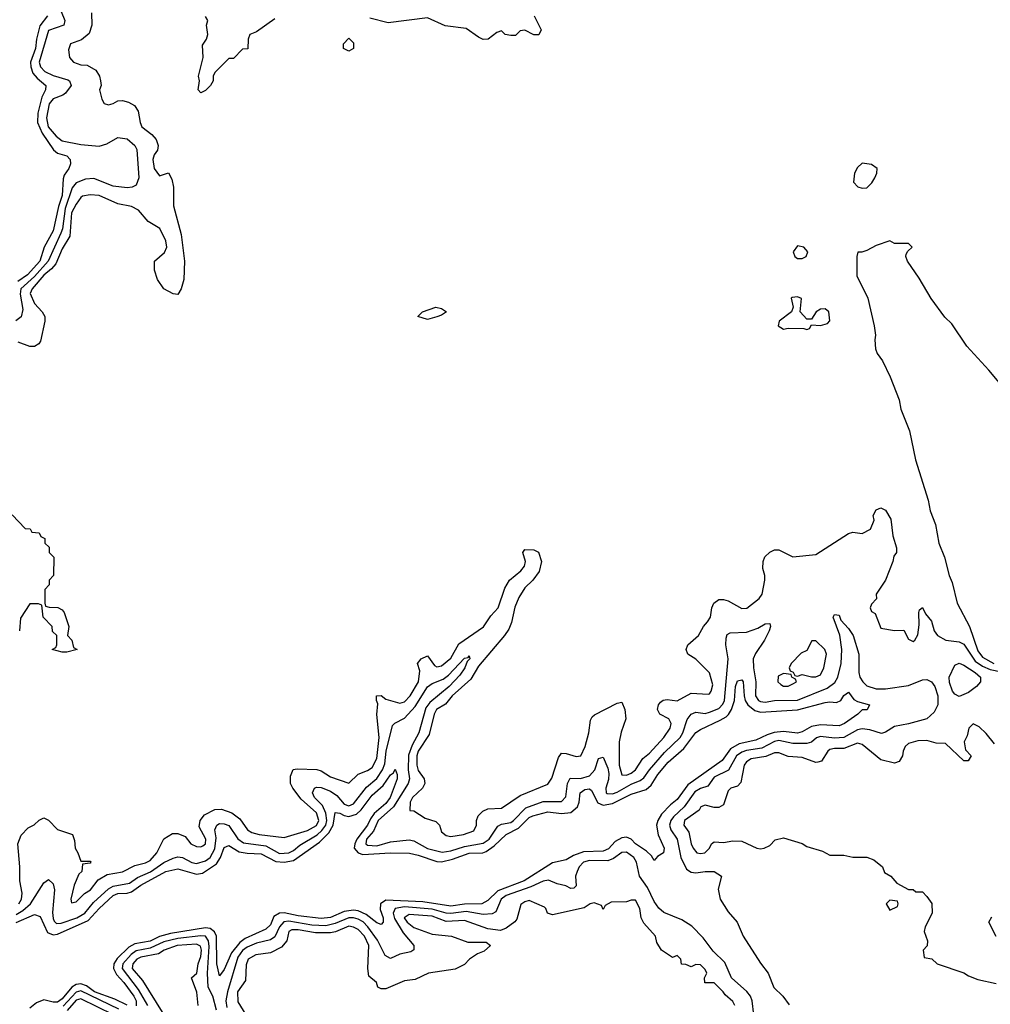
# Model space of a CAD drawing. Header units: inches. Extents: x 2710751 to 2829008, y 857003 to 965602.
# Tile 85 of 256: x 2761406 to 2765604, y 870315 to 874574. Entities that reach past the tile are written whole.
import ezdxf

# ---------------------------------------------------------------- set-up
doc = ezdxf.new("R2010")
doc.units = ezdxf.units.IN
doc.header["$MEASUREMENT"] = 0
doc.layers.add('C7867', color=7, linetype='Continuous')

msp = doc.modelspace()

# ---------------------------------------------------------------- linework, layer by layer
at = {"layer": 'C7867', "color": 2}
for points, elevation in [([(2761584.6, 874610), (2761600.4, 874570), (2761596.3, 874550), (2761530, 874527), (2761490.3, 874390), (2761496.5, 874370), (2761514.9, 874350), (2761550, 874333.1), (2761614, 874314), (2761620.7, 874310), (2761628.2, 874290), (2761603.6, 874256.4), (2761592.2, 874247.8), (2761550, 874232.4), (2761533.1, 874210), (2761522.2, 874150), (2761529.2, 874110), (2761563.1, 874070), (2761590, 874050.3), (2761670, 874034), (2761750, 874026.3), (2761782.6, 874037.4), (2761830, 874064.9), (2761870, 874059.1), (2761904, 874030), (2761912.3, 874012.3), (2761920.5, 873890), (2761910, 873859), (2761892, 873850), (2761870, 873847.3), (2761810, 873854), (2761727, 873887), (2761690, 873884.4), (2761650, 873868.2), (2761633.5, 873846.5), (2761602.1, 873757.9), (2761590.9, 873670), (2761584.3, 873650), (2761528.6, 873530), (2761470, 873463.2), (2761411, 873410), (2761407.3, 873387.3), (2761418.9, 873321.1), (2761411.7, 873288.3), (2761388.9, 873271.1)], 6), ([(2761526.4, 874590), (2761492.7, 874547.3), (2761478, 874490), (2761473.8, 874450), (2761453, 874390), (2761453.4, 874370), (2761463.2, 874343.2), (2761481.5, 874321.5), (2761519.3, 874290), (2761517.6, 874270), (2761501.4, 874238.6), (2761484.9, 874170), (2761483.2, 874130), (2761502.7, 874082.7), (2761551.7, 874011.7), (2761570, 873996.3), (2761610, 873984.7), (2761624.7, 873970), (2761626, 873950), (2761618, 873930), (2761598, 873902), (2761593.7, 873886.3), (2761590, 873814), (2761574.2, 873765.8), (2761550, 873661.2), (2761511.8, 873590), (2761493.4, 873530), (2761440.3, 873470), (2761398, 873442)], 2), ([(2761716.9, 874603.1), (2761718, 874550), (2761706.4, 874513.6), (2761673.2, 874486.8), (2761626, 874470), (2761616.9, 874443.1), (2761621, 874410), (2761638, 874390), (2761670, 874379.1), (2761697.1, 874377.1), (2761735.5, 874355.5), (2761751, 874330), (2761756, 874310), (2761758, 874290), (2761751.3, 874270), (2761761, 874230), (2761771.1, 874211.1), (2761790, 874206), (2761810, 874211), (2761830, 874222.8), (2761850, 874224), (2761876.8, 874216.8), (2761902.8, 874202.8), (2761918.8, 874178.8), (2761926.8, 874130), (2761934.8, 874110), (2761977.3, 874077.3), (2761996.1, 874056.1), (2762005.5, 874030), (2762002, 874010), (2761988.2, 873990), (2761981.6, 873970), (2761988.2, 873930), (2762010, 873898), (2762050, 873911.3), (2762064, 873884), (2762070.7, 873850), (2762070.9, 873769.1), (2762104.5, 873644.5), (2762118.8, 873530), (2762116, 873450), (2762104.7, 873410), (2762090, 873386), (2762070, 873388), (2762028.7, 873410), (2762002, 873450), (2761988.7, 873490), (2761988.7, 873530), (2762032.7, 873567.3), (2762042.7, 873590), (2762038, 873618), (2762011.3, 873671.3), (2761961.1, 873701.1), (2761919.3, 873750), (2761890, 873766.6), (2761830, 873777), (2761750, 873813.3), (2761710, 873817), (2761678, 873810), (2761670, 873805.2), (2761650, 873776), (2761630, 873739), (2761622.9, 873637.1), (2761590, 873582.7), (2761562.2, 873517.8), (2761544, 873496), (2761510, 873469.6), (2761459.3, 873410), (2761450.7, 873390), (2761470, 873346), (2761502.8, 873310), (2761514, 873290), (2761514, 873270), (2761496.4, 873183.6), (2761488.1, 873171.9), (2761470, 873161.2), (2761450, 873161.2), (2761398.6, 873178.6)], 10), ([(2762510, 874578), (2762430, 874522), (2762402, 874510), (2762394, 874490), (2762392.7, 874447.3), (2762370, 874446), (2762330, 874406), (2762310, 874406), (2762250, 874346), (2762242, 874330), (2762242, 874310), (2762231.1, 874288.9), (2762210, 874268), (2762190, 874258), (2762178, 874270), (2762184, 874310), (2762179, 874330), (2762199, 874410), (2762196.4, 874463.6), (2762214, 874490), (2762219, 874510), (2762214, 874550), (2762219, 874570), (2762210, 874588)], 10), ([(2763631.3, 874590), (2763662, 874530), (2763651.6, 874508.4), (2763630, 874508.7), (2763590, 874528), (2763570, 874526), (2763550, 874506), (2763530, 874506), (2763506, 874510), (2763490, 874526), (2763470, 874518), (2763432, 874490), (2763410, 874489), (2763390, 874498), (2763336.5, 874536.5), (2763246.8, 874546.8), (2763170, 874582.7), (2763000.2, 874560.2), (2762920.4, 874580.4)], 10), ([(2765679.4, 872959.4), (2765598.2, 873058.2), (2765502.4, 873162.4), (2765438.3, 873258.3), (2765407.5, 873287.5), (2765347.6, 873367.6), (2765296.2, 873456.2), (2765245.2, 873530), (2765238, 873550), (2765240.4, 873559.6), (2765247.3, 873572.7), (2765266, 873590), (2765250, 873606), (2765190, 873606), (2765170, 873618), (2765110, 873598), (2765070, 873576), (2765048.4, 873568.4), (2765031.6, 873568.4), (2765026.8, 873550), (2765026.4, 873466.4), (2765074.4, 873370), (2765102, 873250), (2765107.3, 873210), (2765104, 873190), (2765107.3, 873150), (2765114, 873130), (2765138, 873098), (2765170.4, 873030), (2765210.3, 872930.3), (2765216.5, 872890), (2765255.2, 872795.3), (2765281.1, 872670), (2765335.6, 872495.6), (2765343.6, 872450), (2765366.7, 872390), (2765381.5, 872310), (2765406.5, 872250), (2765426, 872170), (2765439.7, 872139.7), (2765460.9, 872050), (2765514, 871950), (2765550, 871844.9), (2765570, 871817.1), (2765619.1, 871790)], 14), ([(2761372.7, 872432.7), (2761430, 872374), (2761451.6, 872371.6), (2761458, 872358), (2761490, 872354), (2761498, 872338), (2761514, 872330), (2761514, 872310), (2761532.7, 872292.7), (2761534, 872270), (2761554, 872250), (2761552, 872170), (2761534, 872150), (2761534, 872130), (2761514, 872110), (2761514, 872050), (2761518, 872038), (2761532.7, 872032.7), (2761571.1, 872031.1), (2761590, 872022), (2761598, 872010), (2761618, 871950), (2761612, 871910), (2761632, 871890), (2761638, 871858), (2761654, 871850), (2761610, 871838), (2761590, 871838), (2761546, 871850), (2761562, 871858), (2761566, 871870), (2761566, 871910), (2761548.4, 871928.4), (2761546, 871950), (2761508, 871990), (2761502, 872042), (2761487.3, 872047.3), (2761450, 872048), (2761410, 871986), (2761404.7, 871930)], 10), ([(2761402.4, 870750), (2761414.3, 870770), (2761416.3, 870796.3), (2761407, 870850), (2761407, 870910), (2761397.2, 871010), (2761412.9, 871047.1), (2761442, 871078), (2761468.9, 871091.1), (2761490, 871112), (2761510, 871122), (2761530, 871112), (2761570, 871072), (2761634, 871050), (2761643.6, 871023.6), (2761646, 870990), (2761658, 870970), (2761670, 870934), (2761710, 870934), (2761714, 870930), (2761710, 870926), (2761678, 870922), (2761674, 870890), (2761662, 870878), (2761641, 870830), (2761626.8, 870770), (2761630, 870754), (2761650, 870758), (2761685.6, 870794.4), (2761712.7, 870810), (2761746, 870854), (2761783.7, 870876.3), (2761850, 870887.7), (2761903.9, 870916.1), (2761950, 870926.7), (2761970, 870938), (2761999.5, 870970), (2762029.5, 871030.5), (2762066.3, 871053.7), (2762090, 871054.8), (2762121, 871041), (2762146, 871010), (2762170, 870997.3), (2762190, 870996.3), (2762198.7, 871001.3), (2762209.2, 871010), (2762211.1, 871030), (2762182.5, 871082.5), (2762186, 871110), (2762204.7, 871135.3), (2762250, 871158), (2762278.8, 871158.8), (2762323.4, 871143.4), (2762357.4, 871117.4), (2762391, 871070), (2762410, 871059.1), (2762442, 871050), (2762550, 871037.3), (2762650, 871067.8), (2762690, 871089), (2762699.1, 871110), (2762690, 871143.7), (2762623, 871203), (2762587, 871250), (2762577, 871270), (2762577.5, 871302.5), (2762589.4, 871330.6), (2762606, 871334), (2762690.6, 871330.6), (2762710, 871324.9), (2762750, 871299.1), (2762830, 871271.3), (2762869.4, 871310.6), (2762910, 871326), (2762930, 871339.1), (2762950, 871378), (2762961.3, 871470), (2762951.3, 871568.7), (2762955.5, 871615.5), (2762949, 871630), (2762949, 871650), (2762970, 871651), (2762990, 871634.8), (2763050, 871617.6), (2763070, 871623.7), (2763095.4, 871650), (2763130.9, 871710), (2763137.2, 871757.2), (2763126.6, 871790), (2763142, 871810), (2763170, 871822), (2763200.5, 871780.5), (2763210, 871774.8), (2763230, 871779.3), (2763270, 871813), (2763305.7, 871874.3), (2763411.7, 871948.3), (2763443.9, 871996.1), (2763475.1, 872030), (2763504.9, 872115.1), (2763523.7, 872150), (2763574, 872190), (2763589.2, 872210), (2763594, 872230), (2763582, 872270), (2763590, 872282), (2763630, 872281), (2763650, 872271), (2763662.8, 872230), (2763652.7, 872187.3), (2763626, 872150), (2763590, 872117.2), (2763564.6, 872075.4), (2763547.4, 872032.6), (2763532.8, 871967.2), (2763521.5, 871938.5), (2763502.4, 871910), (2763390, 871777.6), (2763357.8, 871722.2), (2763276.4, 871650), (2763247, 871613), (2763208.9, 871590), (2763198.9, 871570), (2763177.4, 871482.6), (2763129.2, 871410), (2763123.9, 871390), (2763123.6, 871350), (2763130, 871327.3), (2763154.9, 871290), (2763158, 871270), (2763147.7, 871250), (2763104.9, 871210), (2763094.8, 871190), (2763094, 871154), (2763110, 871152), (2763159.8, 871119.8), (2763205.4, 871105.4), (2763222, 871090), (2763230, 871062), (2763250, 871046), (2763270, 871041), (2763326, 871050), (2763370, 871066), (2763382, 871090), (2763382, 871110), (2763388.7, 871130), (2763409.1, 871150.9), (2763430, 871161), (2763490, 871164), (2763570, 871218), (2763690, 871266.8), (2763706.8, 871293.2), (2763737, 871383), (2763750, 871401), (2763770, 871400.7), (2763812.7, 871387.3), (2763833.2, 871390), (2763851.6, 871430), (2763867, 871490), (2763875.1, 871544.9), (2763882, 871558), (2763892.5, 871567.5), (2763990, 871618), (2764010, 871622), (2764022.8, 871590), (2764027.3, 871550), (2764007, 871493), (2763999.3, 871450), (2763999.3, 871350), (2764010, 871307.3), (2764030, 871306.4), (2764050, 871314.9), (2764069.4, 871330), (2764101.5, 871378.6), (2764130, 871402), (2764191.8, 871470), (2764219.3, 871510), (2764224, 871530), (2764214, 871550), (2764175.3, 871570), (2764164, 871590), (2764168.7, 871610), (2764177.2, 871622.8), (2764189.3, 871630.7), (2764206, 871634), (2764250, 871627.3), (2764310, 871660.7), (2764383.1, 871656.9), (2764390, 871658), (2764397.2, 871670), (2764403.2, 871696.8), (2764390, 871748.7), (2764330, 871808.7), (2764295.3, 871830), (2764288.7, 871850), (2764295.3, 871870), (2764342, 871910), (2764364, 871950), (2764381.2, 871970), (2764393.2, 871990), (2764399, 872030), (2764408.7, 872050), (2764430, 872066), (2764450, 872066), (2764470, 872061), (2764530, 872027.7), (2764551.5, 872028.5), (2764604, 872070), (2764617.2, 872090), (2764629.2, 872150), (2764629, 872170), (2764620.2, 872200.2), (2764621.2, 872230), (2764629.4, 872250.6), (2764650, 872271.3), (2764670, 872281), (2764690, 872281), (2764750, 872250.8), (2764850, 872261), (2764990, 872351.3), (2765010, 872358), (2765050, 872352), (2765086, 872370), (2765102, 872410), (2765098, 872430), (2765110, 872454), (2765130, 872462), (2765150, 872452), (2765173.7, 872413.7), (2765182, 872342), (2765198.8, 872290), (2765198, 872270), (2765186.8, 872253.2), (2765182.8, 872230), (2765150.5, 872149.5), (2765111, 872090), (2765111.3, 872068.7), (2765090, 872046), (2765084.7, 872030), (2765090, 872014), (2765105.4, 872005.4), (2765130, 871942), (2765190, 871932), (2765230, 871934), (2765250, 871894), (2765270, 871884.7), (2765278, 871890), (2765290, 871914), (2765296.5, 871956.5), (2765295.3, 872010), (2765298, 872022), (2765310, 872031.3), (2765324, 872004), (2765350, 871972), (2765360.7, 871930), (2765376, 871910), (2765412, 871890), (2765470, 871882.4), (2765490, 871872.4), (2765539, 871799), (2765570, 871777.4), (2765603.9, 871763.9), (2765750, 871733.6)], 10), ([(2761390, 870703.5), (2761419.5, 870720.5), (2761452.3, 870750), (2761510, 870841), (2761530, 870854.8), (2761550, 870836), (2761555.8, 870810), (2761548, 870712), (2761550, 870686), (2761554.4, 870674.4), (2761565.4, 870665.4), (2761585.7, 870665.7), (2761653.6, 870690), (2761686.9, 870710), (2761724.4, 870755.6), (2761790, 870815.5), (2761810, 870825.8), (2761880.7, 870839.3), (2761916, 870864), (2761971.5, 870888.5), (2762030, 870928), (2762070, 870947.8), (2762090, 870952.9), (2762110, 870950.3), (2762150, 870929.1), (2762170, 870924.7), (2762210, 870935.3), (2762230, 870950.3), (2762250, 870988), (2762255.3, 871035.3), (2762249.7, 871070.3), (2762258, 871090), (2762270, 871097), (2762290, 871096.5), (2762310, 871088.2), (2762350, 871030.4), (2762373.5, 871013.5), (2762470, 871000.2), (2762530, 870968.3), (2762570, 870970.3), (2762590, 870980.9), (2762617, 871003), (2762691.9, 871048.1), (2762713.1, 871066.9), (2762729.8, 871090), (2762734.5, 871110), (2762730, 871142), (2762715.1, 871175.1), (2762681.3, 871210), (2762671.8, 871230), (2762681.2, 871250), (2762690, 871254.4), (2762710, 871253.4), (2762750, 871236.5), (2762777.9, 871217.9), (2762810, 871181.7), (2762830, 871173.1), (2762850, 871183.1), (2762905.2, 871254.8), (2762950, 871291.6), (2762975.8, 871330), (2762984.8, 871355.2), (2762991.6, 871410), (2763018.7, 871521.3), (2763028, 871532), (2763070, 871552.7), (2763116.3, 871603.7), (2763170, 871688.2), (2763190, 871703.1), (2763237.8, 871722.2), (2763260.7, 871739.3), (2763330, 871813), (2763345.2, 871814.8), (2763350, 871822), (2763352.4, 871810), (2763341.6, 871798.4), (2763331.7, 871770), (2763310, 871738.4), (2763263.1, 871690), (2763179.2, 871620.8), (2763162, 871598), (2763132.4, 871490), (2763103.5, 871436.4), (2763087.3, 871392.7), (2763086.7, 871330), (2763091.5, 871290), (2763086.5, 871270), (2763022.9, 871170), (2762955.9, 871110), (2762935.5, 871064.5), (2762905.8, 871030), (2762902.6, 871010), (2762910, 871003.1), (2762950, 871001.2), (2763010, 871017.8), (2763090, 871026.4), (2763110, 871022.4), (2763170, 870989.2), (2763233.8, 870973.8), (2763270, 870978.8), (2763330, 870998.5), (2763410, 871012.4), (2763436.4, 871030), (2763474, 871086), (2763490, 871094), (2763530, 871102.4), (2763542.4, 871110), (2763595.2, 871164.8), (2763670, 871192.6), (2763750, 871193), (2763767.9, 871212.1), (2763775.1, 871270), (2763786.7, 871293.3), (2763832.1, 871292.1), (2763870, 871303.6), (2763892.8, 871330), (2763910, 871378), (2763930, 871384.7), (2763950, 871336), (2763953.5, 871313.5), (2763952, 871288), (2763941.7, 871250), (2763942.4, 871230), (2763946.4, 871226.4), (2763970, 871225.5), (2763990, 871232.8), (2764050, 871267.3), (2764090, 871283.6), (2764105.3, 871294.7), (2764129.7, 871330), (2764195.3, 871404.7), (2764262.6, 871470), (2764274.5, 871490), (2764293.5, 871546.5), (2764310, 871570.4), (2764330, 871578.4), (2764370, 871573.7), (2764390, 871578.3), (2764430, 871594.9), (2764447, 871613), (2764453.8, 871630), (2764469.6, 871809.6), (2764460.7, 871870), (2764461.5, 871898.5), (2764465.6, 871914.4), (2764478.6, 871921.4), (2764550, 871925.5), (2764598.3, 871941.7), (2764630, 871961), (2764650, 871962), (2764653.4, 871950), (2764646.8, 871930), (2764628, 871890), (2764587.7, 871832.3), (2764578.7, 871810), (2764580.3, 871770), (2764590.3, 871710), (2764589, 871650), (2764601.6, 871630), (2764610, 871625.3), (2764630, 871622.4), (2764670, 871629.2), (2764770, 871631.4), (2764897.8, 871682.2), (2764932.2, 871707.8), (2764944.4, 871730), (2764958.9, 871790), (2764962, 871850), (2764952.5, 871912.5), (2764924, 871990), (2764930, 872002), (2764950, 871998), (2764956.9, 871976.9), (2764990, 871941), (2765010.3, 871910.3), (2765035.8, 871830), (2765035.3, 871750), (2765040.3, 871730), (2765052.2, 871710), (2765070, 871692.2), (2765110, 871679.7), (2765150, 871679.6), (2765250, 871694.9), (2765310, 871718.4), (2765330, 871720.5), (2765350, 871710.7), (2765364.4, 871690), (2765376.4, 871650), (2765377.6, 871610), (2765360.6, 871579.4), (2765330, 871549.6), (2765250, 871528), (2765190, 871517.6), (2765150, 871492), (2765132.7, 871487.3), (2765082.7, 871502.7), (2765050, 871507.2), (2765030, 871502.7), (2764970, 871469.8), (2764930, 871467), (2764870, 871474.2), (2764852.6, 871467.4), (2764830, 871449.6), (2764810, 871443.5), (2764750, 871443.1), (2764690, 871455.9), (2764670, 871452.5), (2764616.1, 871423.9), (2764550, 871413.8), (2764530, 871405.8), (2764506.7, 871390), (2764472, 871328), (2764410, 871298.3), (2764381.7, 871258.3), (2764350, 871248.4), (2764325.4, 871234.6), (2764279.6, 871170), (2764233.2, 871126.8), (2764222, 871110), (2764216.1, 871090), (2764221.5, 871070), (2764248.9, 871030), (2764265.2, 870950), (2764290, 870899.3), (2764310, 870886.7), (2764330, 870883.7), (2764370.3, 870890.3), (2764410.3, 870890.4), (2764441, 870870), (2764426.9, 870813.1), (2764434.9, 870770), (2764470, 870714.9), (2764508.4, 870670), (2764535.3, 870610), (2764610, 870493.4), (2764643.8, 870450), (2764668, 870388), (2764706, 870350), (2764733.7, 870313.7)], 6), ([(2761390.9, 870669.1), (2761470, 870703.8), (2761494.4, 870694.4), (2761526.5, 870626.5), (2761550, 870616.5), (2761570, 870619), (2761702.2, 870677.8), (2761749.7, 870730), (2761810, 870786), (2761830, 870794.4), (2761870, 870795.8), (2761890, 870801.7), (2761930, 870830.2), (2762038, 870890), (2762090, 870901.1), (2762170, 870878.3), (2762197, 870883), (2762257, 870923), (2762274.7, 870950), (2762290, 870993.4), (2762310, 871001.6), (2762355.5, 870975.5), (2762390, 870968.8), (2762450, 870966), (2762513.6, 870933.6), (2762550, 870930.2), (2762590, 870936.9), (2762702.8, 871017.2), (2762743.3, 871056.7), (2762761.8, 871090), (2762770, 871144.7), (2762790, 871142.4), (2762810, 871131.4), (2762830, 871127.2), (2762862, 871138), (2762883.1, 871156.9), (2762930, 871219.5), (2762978.2, 871261.8), (2763010, 871307.3), (2763023.3, 871316.7), (2763030, 871332), (2763039.1, 871310), (2763038.4, 871290), (2763008.4, 871210), (2762990, 871183.5), (2762939.5, 871140.5), (2762922.5, 871117.5), (2762910, 871089.7), (2762863.6, 871030), (2762854.9, 871010), (2762852.9, 870990), (2762870, 870970.3), (2762890, 870964), (2763010, 870970.2), (2763091.3, 870968.7), (2763130, 870960.8), (2763210, 870932.6), (2763230, 870931.3), (2763277.5, 870942.5), (2763350, 870968.9), (2763408.8, 870971.2), (2763423.5, 870976.5), (2763458.7, 871001.3), (2763509.6, 871050), (2763563.4, 871076.6), (2763610, 871122.6), (2763626, 871130), (2763690, 871148.5), (2763750, 871140.9), (2763790, 871144.4), (2763818.4, 871170), (2763826, 871190), (2763829.7, 871230), (2763850, 871244.4), (2763870, 871247.7), (2763879.5, 871239.5), (2763906.2, 871186.2), (2763930, 871176.5), (2763970, 871184), (2764050, 871224.2), (2764116.2, 871243.8), (2764137.5, 871262.5), (2764165.4, 871310), (2764210, 871363.1), (2764278, 871422), (2764330, 871490.4), (2764350, 871504.4), (2764436.2, 871543.8), (2764461.7, 871558.3), (2764471.1, 871568.9), (2764484.4, 871590), (2764498, 871630), (2764502.4, 871690), (2764510, 871714.8), (2764530, 871718.8), (2764534.4, 871710), (2764538.7, 871650), (2764543.1, 871630), (2764554.9, 871610), (2764585.5, 871585.5), (2764610, 871579), (2764770, 871588.7), (2764890, 871620.5), (2764910, 871624), (2764939.3, 871620.7), (2764958, 871630), (2764970, 871651.3), (2764990, 871664.7), (2765014.4, 871634.4), (2765030, 871624.7), (2765082, 871610), (2765070.9, 871589.1), (2765050, 871588.7), (2765031.3, 871570), (2764974, 871530), (2764950, 871519.5), (2764870, 871524.7), (2764830, 871516.2), (2764790, 871494), (2764770, 871488.4), (2764710, 871495.1), (2764668.9, 871491.1), (2764638.5, 871481.5), (2764590, 871457.4), (2764518.4, 871441.6), (2764479.9, 871420.1), (2764443.8, 871370), (2764295.6, 871264.4), (2764250, 871201.6), (2764221.2, 871178.8), (2764182.4, 871137.6), (2764165.5, 871110), (2764160.5, 871090), (2764167.7, 871047.7), (2764193.4, 870990), (2764190.8, 870970), (2764164.7, 870955.3), (2764150, 870938), (2764138, 870958), (2764117.5, 870977.5), (2764070, 871009.6), (2764050, 871029.6), (2764030, 871037.6), (2764010, 871035.8), (2763981.1, 871018.9), (2763952.7, 870987.3), (2763930, 870977.7), (2763844.7, 870975.3), (2763800.8, 870959.2), (2763770, 870940.9), (2763710, 870927.8), (2763588.4, 870850), (2763473.9, 870806.1), (2763430, 870764.7), (2763404.7, 870750), (2763330, 870748.1), (2763270, 870739.3), (2763150, 870758.8), (2762990, 870766.3), (2762966.4, 870750), (2762965.3, 870725.3), (2762978.4, 870690), (2762977.3, 870670), (2762970, 870661.2), (2762950, 870667.6), (2762904, 870704), (2762870, 870719.2), (2762850, 870722.8), (2762810, 870717.2), (2762750, 870691.3), (2762710, 870686.2), (2762610, 870698.2), (2762550, 870711.5), (2762530, 870709.7), (2762504.9, 870695), (2762490, 870659.3), (2762470, 870639.7), (2762380.6, 870599.4), (2762357.7, 870582.3), (2762322.2, 870537.8), (2762290, 870465.2), (2762270, 870439), (2762258.7, 870490), (2762257.7, 870610), (2762248.2, 870628.2), (2762230, 870643.1), (2762210, 870645.8), (2762057.8, 870622.2), (2762010, 870609), (2761970, 870589), (2761903.7, 870576.3), (2761878.1, 870561.9), (2761826.8, 870513.2), (2761813.4, 870490), (2761812.2, 870470), (2761823.9, 870443.9), (2761855.8, 870410), (2761899, 870350), (2761910.2, 870330), (2761910, 870309.4)], 2), ([(2765622, 871442), (2765586.3, 871486.3), (2765555.5, 871515.5), (2765530, 871528.7), (2765510.8, 871509.2), (2765504.1, 871475.9), (2765490.8, 871450), (2765496, 871416), (2765521, 871390), (2765508.4, 871368.4), (2765490, 871368), (2765410, 871444), (2765370, 871445.2), (2765330, 871456), (2765290, 871455.1), (2765250, 871444), (2765236, 871430), (2765226.8, 871410), (2765224.7, 871390), (2765210, 871366), (2765190, 871358), (2765130, 871372.7), (2765050, 871439.3), (2765030, 871444.5), (2764970, 871421.3), (2764930, 871421.6), (2764910, 871417), (2764900.7, 871410), (2764873.2, 871366.8), (2764858, 871362), (2764850, 871361.2), (2764790, 871382.7), (2764730, 871386.6), (2764690, 871403.7), (2764670, 871402.9), (2764633.3, 871386.7), (2764570, 871377.7), (2764550, 871364.5), (2764539.5, 871350), (2764525.2, 871274.8), (2764510, 871259), (2764482, 871250), (2764470, 871238), (2764450, 871178), (2764430, 871166), (2764410, 871166), (2764370, 871177.2), (2764352, 871170), (2764344.9, 871155.1), (2764282, 871110), (2764279.1, 871090), (2764300.5, 871060.5), (2764310.8, 871010), (2764318.8, 870990), (2764334, 870970), (2764350, 870967.3), (2764368.9, 870971.1), (2764388.9, 870991.1), (2764398, 871010), (2764410, 871018), (2764450, 871014.8), (2764490, 871022.8), (2764530, 871021), (2764594, 870990), (2764610, 870987.3), (2764626, 870990), (2764650, 871002), (2764674, 871026), (2764710, 871036), (2764790.7, 871010.7), (2764810, 870998), (2764878, 870978), (2764910, 870961), (2764970, 870961), (2765010, 870951.3), (2765070, 870952), (2765099.8, 870939.8), (2765138, 870910), (2765146, 870886), (2765174, 870870), (2765199.6, 870839.6), (2765250, 870812), (2765270, 870812), (2765282, 870802), (2765310, 870802), (2765330, 870782), (2765350.9, 870750.9), (2765352, 870710), (2765322, 870650), (2765318, 870630), (2765332, 870590), (2765331.6, 870568.4), (2765314, 870550), (2765318, 870518), (2765351.6, 870511.6), (2765374, 870490), (2765490, 870451.3), (2765510, 870438), (2765550, 870422), (2765630, 870404.7)], 10), ([(2764580.7, 870270), (2764573.6, 870330), (2764566.3, 870350), (2764550.9, 870370.9), (2764485.1, 870430), (2764456.2, 870496.2), (2764405.8, 870545.8), (2764362.7, 870602.7), (2764313.2, 870653.2), (2764270, 870681), (2764192.1, 870712.1), (2764170, 870731.6), (2764150, 870759.5), (2764120.8, 870820.8), (2764086, 870870), (2764073, 870930), (2764062.4, 870950), (2764030, 870973), (2764010, 870971.5), (2763974.7, 870945.3), (2763950, 870936.4), (2763870, 870937.8), (2763844.9, 870930), (2763826, 870910), (2763816.5, 870890), (2763810.3, 870870), (2763812.3, 870827.7), (2763802, 870818), (2763790, 870816), (2763767.8, 870827.8), (2763730, 870836.2), (2763692.4, 870852.4), (2763670, 870848), (2763616.8, 870823.2), (2763510, 870785.6), (2763487.7, 870770), (2763465.1, 870714.9), (2763450, 870706), (2763410, 870703.9), (2763336.6, 870716.6), (2763270, 870708.4), (2763250, 870709.8), (2763190, 870726.2), (2763070, 870737.1), (2763030.5, 870730), (2763020.7, 870710), (2763026.9, 870686.9), (2763065, 870625), (2763111, 870570), (2763110.9, 870550.9), (2763098, 870542), (2763050, 870531.6), (2763010, 870513.6), (2762986.3, 870526.3), (2762952.9, 870592.9), (2762911.1, 870651.1), (2762891.5, 870671.5), (2762870, 870683.7), (2762850, 870689.8), (2762830, 870689.1), (2762770, 870664.2), (2762730, 870655.4), (2762670, 870658.1), (2762570, 870675.4), (2762547.7, 870672.3), (2762530.2, 870650), (2762510, 870606.6), (2762490, 870593.7), (2762430, 870580.3), (2762390, 870562.8), (2762370, 870547.4), (2762350, 870518.7), (2762305.2, 870370), (2762298, 870330), (2762302, 870302)], 6), ([(2764499, 870310), (2764490, 870328), (2764456.5, 870356.5), (2764448.7, 870370), (2764410, 870408), (2764368.9, 870408.9), (2764368, 870430), (2764378, 870450), (2764370, 870466), (2764350, 870486), (2764330, 870488), (2764310, 870478), (2764287.3, 870487.3), (2764268.4, 870488.4), (2764266, 870510), (2764250, 870526), (2764230, 870518), (2764182, 870550), (2764162, 870582), (2764155.3, 870610), (2764106, 870666), (2764094, 870690), (2764088.7, 870730), (2764070, 870766), (2764050, 870766), (2764030, 870758), (2763963.6, 870756.4), (2763938, 870742), (2763930, 870726), (2763922, 870742), (2763890, 870754), (2763874, 870750), (2763847.3, 870732.7), (2763710, 870702), (2763688.9, 870708.9), (2763682, 870730), (2763675.1, 870735.1), (2763610, 870763.7), (2763590, 870758), (2763573.4, 870746.6), (2763556.1, 870683.9), (2763548.1, 870671.9), (2763510, 870644), (2763484.9, 870635.1), (2763430, 870642), (2763330, 870678.3), (2763250, 870674.2), (2763190, 870696.8), (2763090, 870704.2), (2763068.9, 870690), (2763081.3, 870670), (2763110, 870647.4), (2763190, 870618.7), (2763274, 870610), (2763344.5, 870584.5), (2763423.6, 870583.6), (2763442, 870570), (2763415.3, 870544.7), (2763386.4, 870533.6), (2763352, 870510), (2763330, 870488), (2763290, 870468), (2763174, 870450), (2763116.8, 870423.2), (2763070, 870417.2), (2762990, 870382.7), (2762970, 870382.7), (2762955.3, 870390), (2762948.7, 870410), (2762916.5, 870436.5), (2762912, 870470), (2762916, 870570), (2762897.3, 870610), (2762870, 870638.9), (2762850, 870649.7), (2762830, 870653.1), (2762771.3, 870628.7), (2762750, 870625.1), (2762685.1, 870625.1), (2762610, 870637.6), (2762583, 870637), (2762570.6, 870630), (2762561.3, 870590), (2762538.2, 870561.8), (2762490, 870538), (2762426.8, 870530), (2762394, 870510), (2762385.8, 870485.8), (2762382, 870418), (2762347.9, 870370), (2762350, 870326), (2762383.8, 870270)], 10), ([(2765630, 870608), (2765598, 870670), (2765610, 870694)], 10), ([(2762257, 870290), (2762241.3, 870350), (2762221.4, 870390), (2762218.3, 870450), (2762225.2, 870565.2), (2762222.9, 870590), (2762210, 870609.7), (2762190, 870611.9), (2762090, 870600.5), (2762030, 870584.9), (2761970, 870558.8), (2761910, 870546.8), (2761888.7, 870531.3), (2761852.1, 870490), (2761848.5, 870470), (2761918.8, 870378.8), (2761958, 870310)], 6), ([(2762178, 870310), (2762172, 870368), (2762148.7, 870430), (2762171.6, 870450), (2762178.4, 870490), (2762190, 870522), (2762192, 870550), (2762187.5, 870567.5), (2762170, 870575.6), (2762087.3, 870570), (2762030.8, 870550), (2762006, 870534), (2761930, 870519.1), (2761913, 870510), (2761895.8, 870490), (2761892.4, 870470), (2761937.6, 870417.6), (2762022, 870282)], 10), ([(2761870, 870311.3), (2761816.9, 870336.9), (2761730, 870369.9), (2761695.4, 870395.4), (2761670, 870404), (2761650, 870401.2), (2761630.7, 870389.3), (2761590, 870339.7), (2761570, 870324.6), (2761550, 870324.5), (2761510, 870335.3), (2761477.9, 870322.1), (2761450, 870298)], 2), ([(2761834.7, 870294.7), (2761670, 870373.4), (2761650, 870368.2), (2761593.3, 870306.7)], 6), ([(2761811.6, 870270), (2761670, 870338.7), (2761650, 870332.8), (2761611.7, 870288.3)], 10)]:
    msp.add_lwpolyline(points, dxfattribs=dict(at, elevation=elevation))
for points, elevation in [([(2762830, 874438), (2762806, 874450), (2762806, 874470), (2762830, 874494), (2762850, 874474), (2762850, 874448.7)], 10), ([(2765050, 873954), (2765030, 873935.3), (2765016, 873910), (2765011.6, 873871.6), (2765031.1, 873851.1), (2765050, 873844.7), (2765070, 873846.8), (2765092, 873868), (2765104, 873890), (2765113.2, 873910), (2765114, 873930), (2765090, 873948)], 14), ([(2764770, 873595.3), (2764751.3, 873570), (2764758, 873550), (2764770, 873541), (2764790, 873541), (2764808, 873550), (2764815.3, 873570), (2764798, 873590)], 14), ([(2764770, 873375.3), (2764747.1, 873372.9), (2764742, 873370), (2764752, 873330), (2764744.7, 873310), (2764691.3, 873270), (2764686, 873250), (2764710, 873234.8), (2764730, 873239.1), (2764798, 873238), (2764810, 873234), (2764822, 873238), (2764830, 873254), (2764870, 873250.7), (2764900.2, 873259.8), (2764909.2, 873270.8), (2764906, 873310), (2764890, 873323.7), (2764870, 873322), (2764850.8, 873310), (2764830, 873278), (2764810, 873278), (2764782, 873310), (2764788, 873368)], 14), ([(2763170, 873277.2), (2763128, 873290), (2763148, 873310), (2763206, 873330), (2763230, 873324.7), (2763252, 873310), (2763230, 873295.3), (2763210, 873289.2)], 10), ([(2764850, 871888), (2764832.7, 871887.3), (2764810, 871846), (2764786, 871834), (2764742, 871790), (2764734, 871770), (2764738, 871758), (2764752, 871752), (2764758, 871738), (2764770, 871734), (2764790, 871742), (2764830, 871731.3), (2764850, 871731.3), (2764870, 871741), (2764884, 871770), (2764895.1, 871830), (2764888.7, 871850)], 10), ([(2765470, 871646), (2765450, 871657.2), (2765440.9, 871670), (2765427.5, 871707.5), (2765426.6, 871730), (2765450, 871782), (2765470, 871790.8), (2765490, 871782.8), (2765538.8, 871750), (2765561, 871730), (2765562, 871718), (2765562, 871710), (2765544.7, 871690), (2765510, 871663.7)], 6), ([(2764710, 871746), (2764686, 871734), (2764684.7, 871710), (2764698, 871698), (2764710, 871692), (2764730, 871692), (2764750, 871702), (2764766, 871710), (2764762, 871722), (2764746, 871730), (2764742, 871742)], 10), ([(2765170, 870766), (2765154, 870750), (2765170, 870722), (2765202, 870738), (2765206, 870750), (2765202, 870762)], 10)]:
    msp.add_lwpolyline(points, close=True, dxfattribs=dict(at, elevation=elevation))

doc.saveas('drawing.dxf')
